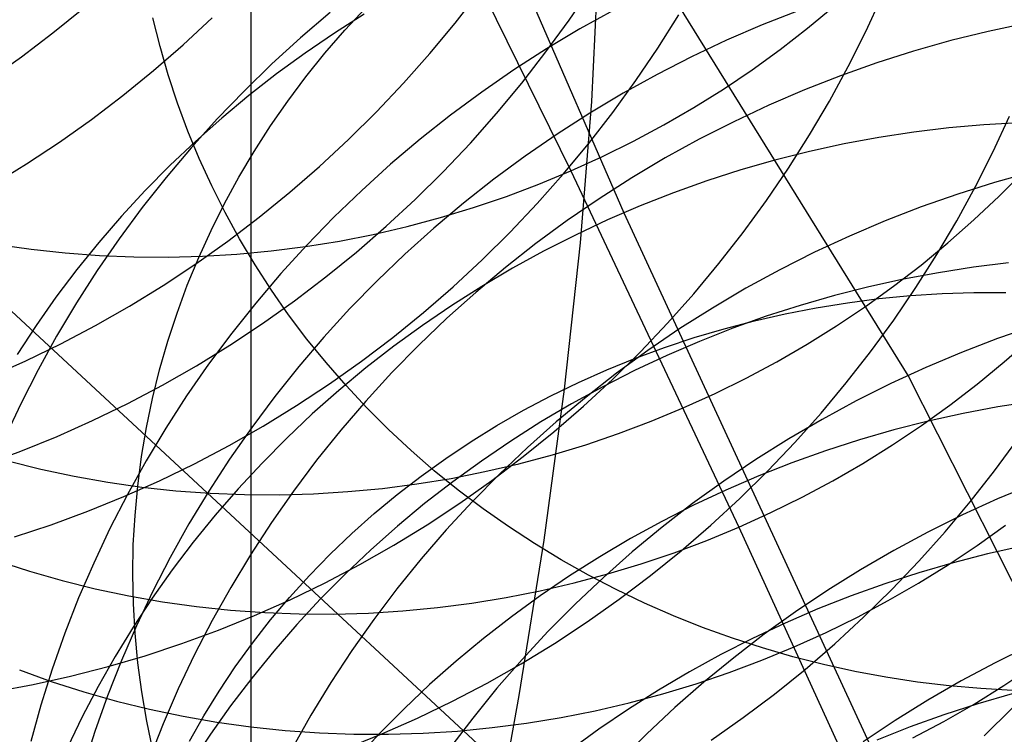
# Model space of a CAD drawing. Header units: millimetres. Extents: x 119 to 175.9, y -203.1 to -153.8.
# Tile 136 of 256: x 133.121 to 134.175, y -160.421 to -159.656. Entities that reach past the tile are written whole.
import ezdxf

# ---------------------------------------------------------------- set-up
doc = ezdxf.new("R2010")
doc.units = ezdxf.units.MM
doc.header["$MEASUREMENT"] = 0
doc.layers.add('Layer 01', color=5, linetype='Continuous', true_color=0x0000ff)

msp = doc.modelspace()

# ---------------------------------------------------------------- linework, layer by layer
at = {"layer": 'Layer 01'}
for p, q in [((133.3687, -160.6956, 19.0841), (133.3687, -159.128, 15.2735)), ((133.4534, -159.1408, 23.9272), (133.7678, -159.8631, 25.7812)), ((133.4603, -159.3079, 17.6752), (133.711, -159.8183, 19.5598)), ((133.9706, -160.7645, 49.7715), (132.7162, -159.6016, 54.4173)), ((133.7333, -159.7439, 20.2624), (133.7406, -159.5977, 19.9292)), ((133.587, -159.6602, 52.7737), (133.6129, -159.6268, 52.7726)), ((133.7091, -159.6569, 52.5107), (133.7327, -159.622, 52.5086)), ((134.0722, -160.0371, 44.5343), (133.8125, -159.6181, 45.8088)), ((134.0267, -159.6692, 51.7222), (134.0443, -159.6312, 51.7174)), ((133.1565, -159.6706, 53.5792), (133.1893, -159.644, 53.5816)), ((133.4692, -159.6678, 19.5069), (133.4914, -159.6439, 19.5167)), ((133.7569, -159.6462, 45.8055), (133.7205, -159.6664, 45.804)), ((133.9544, -159.6468, 45.6009), (133.9158, -159.662, 45.5976)), ((133.9643, -159.6656, 19.5685), (133.9928, -159.642, 19.5713)), ((133.2712, -159.6851, 17.2721), (133.2635, -159.6543, 17.2847)), ((133.2961, -159.6832, 53.3059), (133.3271, -159.6544, 53.3073)), ((133.4534, -159.6489, 46.2348), (133.4217, -159.6758, 46.236)), ((133.4898, -159.6506, 25.0504), (133.4578, -159.6709, 25.0478)), ((133.6843, -159.691, 52.5124), (133.7091, -159.6569, 52.5107)), ((133.8042, -159.6869, 52.2477), (133.8267, -159.6512, 52.245)), ((133.4478, -159.6924, 19.4968), (133.4692, -159.6678, 19.5069)), ((133.56, -159.6927, 52.7743), (133.587, -159.6602, 52.7737)), ((133.7205, -159.6664, 45.804), (133.6849, -159.6877, 45.8031)), ((133.9158, -159.662, 45.5976), (133.8778, -159.6785, 45.5948)), ((133.9351, -159.6883, 19.5661), (133.9643, -159.6656, 19.5685)), ((134.0079, -159.7067, 51.7266), (134.0267, -159.6692, 51.7222)), ((134.1577, -159.6691, 45.4035), (134.1177, -159.6789, 45.3984)), ((134.1979, -159.6605, 45.4091), (134.1577, -159.6691, 45.4035)), ((133.1229, -159.6962, 53.5763), (133.1565, -159.6706, 53.5792)), ((133.4217, -159.6758, 46.236), (133.391, -159.7038, 46.2377)), ((133.4578, -159.6709, 25.0478), (133.4265, -159.6922, 25.0448)), ((133.8778, -159.6785, 45.5948), (133.8402, -159.6961, 45.5925)), ((134.1177, -159.6789, 45.3984), (134.078, -159.6902, 45.3938)), ((133.2643, -159.7109, 53.3039), (133.2961, -159.6832, 53.3059)), ((133.28, -159.7156, 17.2595), (133.2712, -159.6851, 17.2721)), ((133.6849, -159.6877, 45.8031), (133.6499, -159.7102, 45.8026)), ((133.7806, -159.7217, 52.2499), (133.8042, -159.6869, 52.2477)), ((133.905, -159.71, 19.5641), (133.9351, -159.6883, 19.5661)), ((134.078, -159.6902, 45.3938), (134.0386, -159.7027, 45.3897)), ((133.0885, -159.7206, 53.5729), (133.1229, -159.6962, 53.5763)), ((133.4265, -159.6922, 25.0448), (133.3959, -159.7145, 25.0412)), ((133.4274, -159.7177, 19.4864), (133.4478, -159.6924, 19.4968)), ((133.532, -159.7243, 52.7744), (133.56, -159.6927, 52.7743)), ((133.6584, -159.7244, 52.5135), (133.6843, -159.691, 52.5124)), ((133.8402, -159.6961, 45.5925), (133.8033, -159.7151, 45.5907)), ((133.2315, -159.7375, 53.3015), (133.2643, -159.7109, 53.3039)), ((133.391, -159.7038, 46.2377), (133.3611, -159.7328, 46.2399)), ((133.6499, -159.7102, 45.8026), (133.6157, -159.7339, 45.8026)), ((133.8743, -159.7307, 19.5624), (133.905, -159.71, 19.5641)), ((133.9878, -159.7435, 51.7304), (134.0079, -159.7067, 51.7266)), ((134.0386, -159.7027, 45.3897), (133.9996, -159.7165, 45.3861)), ((133.29, -159.7458, 17.2471), (133.28, -159.7156, 17.2595)), ((133.3959, -159.7145, 25.0412), (133.3662, -159.7377, 25.037)), ((133.4079, -159.7437, 19.4757), (133.4274, -159.7177, 19.4864)), ((133.7558, -159.7559, 52.2517), (133.7806, -159.7217, 52.2499)), ((133.8033, -159.7151, 45.5907), (133.7669, -159.7352, 45.5894)), ((133.9996, -159.7165, 45.3861), (133.961, -159.7316, 45.383)), ((133.503, -159.755, 52.7739), (133.532, -159.7243, 52.7744)), ((133.6314, -159.7569, 52.5142), (133.6584, -159.7244, 52.5135)), ((133.8428, -159.7504, 19.5611), (133.8743, -159.7307, 19.5624)), ((133.961, -159.7316, 45.383), (133.923, -159.748, 45.3804)), ((133.1979, -159.7631, 53.2986), (133.2315, -159.7375, 53.3015)), ((133.3611, -159.7328, 46.2399), (133.3323, -159.7627, 46.2426)), ((133.3662, -159.7377, 25.037), (133.3372, -159.7618, 25.0324)), ((133.6157, -159.7339, 45.8026), (133.5823, -159.7586, 45.8032)), ((133.7669, -159.7352, 45.5894), (133.7312, -159.7564, 45.5886)), ((133.301, -159.7756, 17.2348), (133.29, -159.7458, 17.2471)), ((133.3894, -159.7702, 19.4648), (133.4079, -159.7437, 19.4757)), ((133.7212, -159.8953, 20.593), (133.7333, -159.7439, 20.2624)), ((133.8107, -159.769, 19.5602), (133.8428, -159.7504, 19.5611)), ((133.923, -159.748, 45.3804), (133.8854, -159.7656, 45.3783)), ((133.9665, -159.7798, 51.7338), (133.9878, -159.7435, 51.7304)), ((133.1635, -159.7875, 53.2951), (133.1979, -159.7631, 53.2986)), ((133.3323, -159.7627, 46.2426), (133.3045, -159.7935, 46.2458)), ((133.3372, -159.7618, 25.0324), (133.309, -159.7868, 25.0273)), ((133.473, -159.7847, 52.773), (133.503, -159.755, 52.7739)), ((133.5823, -159.7586, 45.8032), (133.5497, -159.7844, 45.8043)), ((133.6034, -159.7885, 52.5143), (133.6314, -159.7569, 52.5142)), ((133.7312, -159.7564, 45.5886), (133.6963, -159.7789, 45.5884)), ((133.7299, -159.7892, 52.2529), (133.7558, -159.7559, 52.2517)), ((134.1631, -159.7975, 51.2201), (134.1807, -159.7596, 51.2151)), ((133.372, -159.7974, 19.4536), (133.3894, -159.7702, 19.4648)), ((133.778, -159.7865, 19.5597), (133.8107, -159.769, 19.5602)), ((133.8854, -159.7656, 45.3783), (133.8484, -159.7844, 45.3767)), ((134.1157, -159.7722, 25.7562), (134.0782, -159.7767, 25.7611)), ((134.1533, -159.7689, 25.7508), (134.1157, -159.7722, 25.7562)), ((134.1909, -159.7668, 25.7449), (134.1533, -159.7689, 25.7508)), ((133.3132, -159.8051, 17.2227), (133.301, -159.7756, 17.2348)), ((133.442, -159.8135, 52.7716), (133.473, -159.7847, 52.773)), ((133.5497, -159.7844, 45.8043), (133.518, -159.8112, 45.8059)), ((133.6963, -159.7789, 45.5884), (133.662, -159.8024, 45.5886)), ((133.8484, -159.7844, 45.3767), (133.8121, -159.8044, 45.3757)), ((133.944, -159.8153, 51.7367), (133.9665, -159.7798, 51.7338)), ((134.0407, -159.7825, 25.7655), (134.0035, -159.7894, 25.7693)), ((134.0782, -159.7767, 25.7611), (134.0407, -159.7825, 25.7655)), ((133.1284, -159.8107, 53.2912), (133.1635, -159.7875, 53.2951)), ((133.3045, -159.7935, 46.2458), (133.2777, -159.8252, 46.2495)), ((133.309, -159.7868, 25.0273), (133.2818, -159.8126, 25.0217)), ((133.5744, -159.8191, 52.5139), (133.6034, -159.7885, 52.5143)), ((133.7029, -159.8216, 52.2536), (133.7299, -159.7892, 52.2529)), ((133.7448, -159.803, 19.5596), (133.778, -159.7865, 19.5597)), ((134.0035, -159.7894, 25.7693), (133.9664, -159.7975, 25.7726)), ((133.3265, -159.8342, 17.2107), (133.3132, -159.8051, 17.2227)), ((133.3555, -159.825, 19.4422), (133.372, -159.7974, 19.4536)), ((133.662, -159.8024, 45.5886), (133.6286, -159.8271, 45.5894)), ((133.711, -159.8183, 19.5598), (133.7448, -159.803, 19.5596)), ((133.8121, -159.8044, 45.3757), (133.7764, -159.8256, 45.3751)), ((133.9664, -159.7975, 25.7726), (133.9295, -159.8068, 25.7754)), ((134.1443, -159.8349, 51.2246), (134.1631, -159.7975, 51.2201)), ((133.0925, -159.8328, 53.2868), (133.1284, -159.8107, 53.2912)), ((133.2818, -159.8126, 25.0217), (133.2554, -159.8393, 25.0156)), ((133.4101, -159.8411, 52.7696), (133.442, -159.8135, 52.7716)), ((133.518, -159.8112, 45.8059), (133.4871, -159.8391, 45.808)), ((133.9295, -159.8068, 25.7754), (133.893, -159.8173, 25.7776)), ((133.9203, -159.8501, 51.739), (133.944, -159.8153, 51.7367)), ((133.2777, -159.8252, 46.2495), (133.252, -159.8576, 46.2537)), ((133.3401, -159.8532, 19.4306), (133.3555, -159.825, 19.4422)), ((133.5443, -159.8488, 52.513), (133.5744, -159.8191, 52.5139)), ((133.6286, -159.8271, 45.5894), (133.596, -159.8528, 45.5907)), ((133.6749, -159.8532, 52.2537), (133.7029, -159.8216, 52.2536)), ((133.6767, -159.8326, 19.5605), (133.711, -159.8183, 19.5598)), ((133.711, -159.8183, 19.5598), (133.891, -160.1994, 20.823)), ((133.7764, -159.8256, 45.3751), (133.7414, -159.848, 45.3751)), ((133.893, -159.8173, 25.7776), (133.8567, -159.829, 25.7793)), ((134.2044, -159.8197, 44.9712), (134.1646, -159.8307, 44.967)), ((134.1694, -159.8454, 20.4342), (134.1955, -159.8191, 20.4384)), ((133.3409, -159.8629, 17.1989), (133.3265, -159.8342, 17.2107)), ((133.642, -159.8456, 19.5615), (133.6767, -159.8326, 19.5605)), ((133.8567, -159.829, 25.7793), (133.8208, -159.8418, 25.7805)), ((134.1242, -159.8716, 51.2286), (134.1443, -159.8349, 51.2246)), ((134.1646, -159.8307, 44.967), (134.1252, -159.8431, 44.9633)), ((133.2554, -159.8393, 25.0156), (133.23, -159.8667, 25.0091)), ((133.3774, -159.8678, 52.7672), (133.4101, -159.8411, 52.7696)), ((133.4871, -159.8391, 45.808), (133.4573, -159.8679, 45.8106)), ((133.6069, -159.8575, 19.5629), (133.642, -159.8456, 19.5615)), ((133.7414, -159.848, 45.3751), (133.7071, -159.8714, 45.3756)), ((133.8208, -159.8418, 25.7805), (133.7854, -159.8558, 25.7811)), ((134.1252, -159.8431, 44.9633), (134.0862, -159.8568, 44.9601)), ((134.1425, -159.8708, 20.4304), (134.1694, -159.8454, 20.4342)), ((133.252, -159.8576, 46.2537), (133.2274, -159.8909, 46.2584)), ((133.3258, -159.8819, 19.4188), (133.3401, -159.8532, 19.4306)), ((133.5134, -159.8775, 52.5116), (133.5443, -159.8488, 52.513)), ((133.596, -159.8528, 45.5907), (133.5642, -159.8795, 45.5925)), ((133.5714, -159.8683, 19.5647), (133.6069, -159.8575, 19.5629)), ((133.6459, -159.8838, 52.2534), (133.6749, -159.8532, 52.2537)), ((133.7854, -159.8558, 25.7811), (133.7504, -159.8708, 25.7812)), ((133.8955, -159.8842, 51.7409), (133.9203, -159.8501, 51.739)), ((134.0862, -159.8568, 44.9601), (134.0476, -159.8717, 44.9574)), ((133.23, -159.8667, 25.0091), (133.2056, -159.8949, 25.002)), ((133.3564, -159.891, 17.1873), (133.3409, -159.8629, 17.1989)), ((133.3438, -159.8933, 52.7642), (133.3774, -159.8678, 52.7672)), ((133.4573, -159.8679, 45.8106), (133.4284, -159.8976, 45.8137)), ((133.5356, -159.8778, 19.5669), (133.5714, -159.8683, 19.5647)), ((133.7678, -159.8631, 25.7812), (134.3887, -161.2049, 29.0375)), ((133.4815, -159.9052, 52.5097), (133.5134, -159.8775, 52.5116)), ((133.4995, -159.8862, 19.5694), (133.5356, -159.8778, 19.5669)), ((133.5642, -159.8795, 45.5925), (133.5334, -159.9073, 45.5948)), ((133.7071, -159.8714, 45.3756), (133.6736, -159.896, 45.3766)), ((133.7504, -159.8708, 25.7812), (133.7159, -159.887, 25.7808)), ((134.0476, -159.8717, 44.9574), (134.0095, -159.888, 44.9553)), ((134.1028, -159.9078, 51.2321), (134.1242, -159.8716, 51.2286)), ((134.1147, -159.8954, 20.4269), (134.1425, -159.8708, 20.4304)), ((133.3126, -159.911, 19.4068), (133.3258, -159.8819, 19.4188)), ((133.4632, -159.8933, 19.5723), (133.4995, -159.8862, 19.5694)), ((133.6159, -159.9135, 52.2526), (133.6459, -159.8838, 52.2534)), ((133.7159, -159.887, 25.7808), (133.6819, -159.9042, 25.7797)), ((133.8696, -159.9174, 51.7422), (133.8955, -159.8842, 51.7409)), ((134.0095, -159.888, 44.9553), (133.9719, -159.9054, 44.9536)), ((133.0973, -159.8969, 19.6211), (133.1334, -159.9021, 19.6147)), ((133.2056, -159.8949, 25.002), (133.1821, -159.9239, 24.9945)), ((133.2274, -159.8909, 46.2584), (133.2039, -159.9249, 46.2636)), ((133.3095, -159.9176, 52.7608), (133.3438, -159.8933, 52.7642)), ((133.3729, -159.9187, 17.176), (133.3564, -159.891, 17.1873)), ((133.3901, -159.9039, 19.5793), (133.4268, -159.8992, 19.5756)), ((133.4284, -159.8976, 45.8137), (133.4005, -159.9282, 45.8173)), ((133.4268, -159.8992, 19.5756), (133.4632, -159.8933, 19.5723)), ((133.6736, -159.896, 45.3766), (133.641, -159.9216, 45.3781)), ((133.7042, -160.0518, 20.9211), (133.7212, -159.8953, 20.593)), ((134.086, -159.919, 20.4238), (134.1147, -159.8954, 20.4269)), ((133.1334, -159.9021, 19.6147), (133.1698, -159.9061, 19.6086)), ((133.1698, -159.9061, 19.6086), (133.2064, -159.9088, 19.6029)), ((133.2064, -159.9088, 19.6029), (133.2431, -159.9103, 19.5975)), ((133.2431, -159.9103, 19.5975), (133.2798, -159.9106, 19.5924)), ((133.2798, -159.9106, 19.5924), (133.3166, -159.9096, 19.5877)), ((133.3004, -159.9405, 19.3947), (133.3126, -159.911, 19.4068)), ((133.3166, -159.9096, 19.5877), (133.3534, -159.9074, 19.5833)), ((133.3534, -159.9074, 19.5833), (133.3901, -159.9039, 19.5793)), ((133.4488, -159.9318, 52.5073), (133.4815, -159.9052, 52.5097)), ((133.5334, -159.9073, 45.5948), (133.5035, -159.936, 45.5977)), ((133.6819, -159.9042, 25.7797), (133.6485, -159.9225, 25.7782)), ((133.9719, -159.9054, 44.9536), (133.9349, -159.9241, 44.9524)), ((134.0803, -159.9432, 51.2352), (134.1028, -159.9078, 51.2321)), ((133.2744, -159.9409, 52.7569), (133.3095, -159.9176, 52.7608)), ((133.3904, -159.9458, 17.1648), (133.3729, -159.9187, 17.176)), ((133.5849, -159.9422, 52.2512), (133.6159, -159.9135, 52.2526)), ((133.641, -159.9216, 45.3781), (133.6092, -159.9483, 45.3801)), ((133.8426, -159.9498, 51.743), (133.8696, -159.9174, 51.7422)), ((134.0566, -159.9417, 20.4212), (134.086, -159.919, 20.4238)), ((134.142, -159.9214, 26.1152), (134.1045, -159.9272, 26.1196)), ((134.1796, -159.9168, 26.1102), (134.142, -159.9214, 26.1152)), ((133.1821, -159.9239, 24.9945), (133.1597, -159.9535, 24.9866)), ((133.2039, -159.9249, 46.2636), (133.1816, -159.9596, 46.2693)), ((133.4005, -159.9282, 45.8173), (133.3736, -159.9597, 45.8214)), ((133.4153, -159.9573, 52.5044), (133.4488, -159.9318, 52.5073)), ((133.6485, -159.9225, 25.7782), (133.6157, -159.9419, 25.7761)), ((133.9349, -159.9241, 44.9524), (133.8985, -159.9439, 44.9518)), ((134.1045, -159.9272, 26.1196), (134.0672, -159.9341, 26.1235)), ((133.2386, -159.9629, 52.7524), (133.2744, -159.9409, 52.7569)), ((133.2894, -159.9704, 19.3824), (133.3004, -159.9405, 19.3947)), ((133.5035, -159.936, 45.5977), (133.4745, -159.9656, 45.601)), ((133.5531, -159.9698, 52.2494), (133.5849, -159.9422, 52.2512)), ((133.6157, -159.9419, 25.7761), (133.5836, -159.9622, 25.7735)), ((134.0301, -159.9423, 26.1269), (133.9932, -159.9517, 26.1297)), ((134.0264, -159.9634, 20.4189), (134.0566, -159.9417, 20.4212)), ((134.0672, -159.9341, 26.1235), (134.0301, -159.9423, 26.1269)), ((134.0567, -159.978, 51.2377), (134.0803, -159.9432, 51.2352)), ((133.1597, -159.9535, 24.9866), (133.1384, -159.9837, 24.9782)), ((133.4089, -159.9723, 17.1539), (133.3904, -159.9458, 17.1648)), ((133.6092, -159.9483, 45.3801), (133.5783, -159.9759, 45.3826)), ((133.8146, -159.9813, 51.7433), (133.8426, -159.9498, 51.743)), ((133.8985, -159.9439, 44.9518), (133.8628, -159.965, 44.9516)), ((133.9932, -159.9517, 26.1297), (133.9565, -159.9622, 26.132)), ((134.0408, -159.955, 20.9882), (134.0746, -159.9518, 20.9917)), ((134.0746, -159.9518, 20.9917), (134.1085, -159.9496, 20.9948)), ((134.1085, -159.9496, 20.9948), (134.1425, -159.9484, 20.9974)), ((134.1425, -159.9484, 20.9974), (134.1766, -159.9483, 20.9995)), ((133.1816, -159.9596, 46.2693), (133.1605, -159.995, 46.2755)), ((133.2022, -159.9837, 52.7475), (133.2386, -159.9629, 52.7524)), ((133.3736, -159.9597, 45.8214), (133.3479, -159.992, 45.8261)), ((133.3809, -159.9816, 52.5009), (133.4153, -159.9573, 52.5044)), ((133.5836, -159.9622, 25.7735), (133.5522, -159.9836, 25.7704)), ((133.9565, -159.9622, 26.132), (133.9202, -159.9739, 26.1338)), ((133.9738, -159.9648, 20.9794), (134.0072, -159.9594, 20.984)), ((133.9955, -159.9841, 20.417), (134.0264, -159.9634, 20.4189)), ((134.0072, -159.9594, 20.984), (134.0408, -159.955, 20.9882)), ((133.2795, -160.0006, 19.37), (133.2894, -159.9704, 19.3824)), ((133.4285, -159.9982, 17.1432), (133.4089, -159.9723, 17.1539)), ((133.4745, -159.9656, 45.601), (133.4466, -159.9962, 45.6048)), ((133.5204, -159.9964, 52.247), (133.5531, -159.9698, 52.2494)), ((133.8628, -159.965, 44.9516), (133.8277, -159.9871, 44.952)), ((133.9202, -159.9739, 26.1338), (133.8843, -159.9867, 26.135)), ((133.9078, -159.9787, 20.9688), (133.9406, -159.9712, 20.9744)), ((133.9406, -159.9712, 20.9744), (133.9738, -159.9648, 20.9794)), ((133.1384, -159.9837, 24.9782), (133.1181, -160.0146, 24.9694)), ((133.1651, -160.0032, 52.7421), (133.2022, -159.9837, 52.7475)), ((133.3459, -160.0048, 52.497), (133.3809, -159.9816, 52.5009)), ((133.5522, -159.9836, 25.7704), (133.5215, -160.0059, 25.7667)), ((133.5783, -159.9759, 45.3826), (133.5484, -160.0046, 45.3857)), ((133.7856, -160.0119, 51.7431), (133.8146, -159.9813, 51.7433)), ((133.8753, -159.9872, 20.9627), (133.9078, -159.9787, 20.9688)), ((133.9639, -160.0038, 20.4156), (133.9955, -159.9841, 20.417)), ((134.0318, -160.0119, 51.2397), (134.0567, -159.978, 51.2377)), ((134.2069, -159.9842, 44.542), (134.1678, -159.9978, 44.5392)), ((133.1605, -159.995, 46.2755), (133.1406, -160.031, 46.2821)), ((133.3479, -159.992, 45.8261), (133.3232, -160.0251, 45.8312)), ((133.8277, -159.9871, 44.952), (133.7934, -160.0104, 44.9529)), ((133.8431, -159.9967, 20.9562), (133.8753, -159.9872, 20.9627)), ((133.8843, -159.9867, 26.135), (133.8488, -160.0007, 26.1357)), ((133.1275, -160.0215, 52.7363), (133.1651, -160.0032, 52.7421)), ((133.2707, -160.0311, 19.3574), (133.2795, -160.0006, 19.37)), ((133.3101, -160.0268, 52.4926), (133.3459, -160.0048, 52.497)), ((133.4466, -159.9962, 45.6048), (133.4197, -160.0276, 45.6091)), ((133.4489, -160.0235, 17.1328), (133.4285, -159.9982, 17.1432)), ((133.4868, -160.0218, 52.2441), (133.5204, -159.9964, 52.247)), ((133.5215, -160.0059, 25.7667), (133.4916, -160.0291, 25.7625)), ((133.5484, -160.0046, 45.3857), (133.5195, -160.0341, 45.3892)), ((133.8114, -160.0072, 20.9492), (133.8431, -159.9967, 20.9562)), ((133.8488, -160.0007, 26.1357), (133.8137, -160.0158, 26.1358)), ((133.9316, -160.0225, 20.4145), (133.9639, -160.0038, 20.4156)), ((134.1678, -159.9978, 44.5392), (134.1292, -160.0126, 44.5369)), ((134.1749, -160.0227, 20.8369), (134.2028, -159.9982, 20.8405)), ((133.7556, -160.0415, 51.7424), (133.7856, -160.0119, 51.7431)), ((133.7934, -160.0104, 44.9529), (133.7599, -160.0348, 44.9543)), ((133.8137, -160.0158, 26.1358), (133.7791, -160.032, 26.1353)), ((133.7802, -160.0187, 20.9417), (133.8114, -160.0072, 20.9492)), ((134.0059, -160.0451, 51.2412), (134.0318, -160.0119, 51.2397)), ((134.1292, -160.0126, 44.5369), (134.0911, -160.0286, 44.535)), ((133.0893, -160.0386, 52.7299), (133.1275, -160.0215, 52.7363)), ((133.2737, -160.0476, 52.4877), (133.3101, -160.0268, 52.4926)), ((133.3232, -160.0251, 45.8312), (133.2997, -160.059, 45.8367)), ((133.4197, -160.0276, 45.6091), (133.394, -160.0598, 45.614)), ((133.4703, -160.0481, 17.1227), (133.4489, -160.0235, 17.1328)), ((133.4525, -160.0462, 52.2407), (133.4868, -160.0218, 52.2441)), ((133.7494, -160.0313, 20.9338), (133.7802, -160.0187, 20.9417)), ((133.8988, -160.0401, 20.4139), (133.9316, -160.0225, 20.4145)), ((134.1461, -160.0464, 20.8337), (134.1749, -160.0227, 20.8369)), ((133.1406, -160.031, 46.2821), (133.122, -160.0675, 46.2891)), ((133.2631, -160.0619, 19.3448), (133.2707, -160.0311, 19.3574)), ((133.4916, -160.0291, 25.7625), (133.4625, -160.0533, 25.7577)), ((133.5195, -160.0341, 45.3892), (133.4915, -160.0646, 45.3933)), ((133.7191, -160.0447, 20.9255), (133.7494, -160.0313, 20.9338)), ((133.7599, -160.0348, 44.9543), (133.7273, -160.0603, 44.9562)), ((133.7791, -160.032, 26.1353), (133.7451, -160.0493, 26.1344)), ((134.0911, -160.0286, 44.535), (134.0535, -160.0459, 44.5337)), ((134.3527, -160.5932, 42.9083), (134.0722, -160.0371, 44.5343)), ((133.2366, -160.0672, 52.4823), (133.2737, -160.0476, 52.4877)), ((133.4174, -160.0693, 52.2369), (133.4525, -160.0462, 52.2407)), ((133.4927, -160.072, 17.1129), (133.4703, -160.0481, 17.1227)), ((133.6895, -160.0591, 20.9167), (133.7191, -160.0447, 20.9255)), ((133.7246, -160.0701, 51.7412), (133.7556, -160.0415, 51.7424)), ((133.8654, -160.0566, 20.4136), (133.8988, -160.0401, 20.4139)), ((133.9789, -160.0774, 51.2421), (134.0059, -160.0451, 51.2412)), ((134.0535, -160.0459, 44.5337), (134.0165, -160.0644, 44.533)), ((134.1166, -160.0691, 20.8309), (134.1461, -160.0464, 20.8337)), ((133.2997, -160.059, 45.8367), (133.2774, -160.0935, 45.8428)), ((133.4625, -160.0533, 25.7577), (133.4342, -160.0783, 25.7525)), ((133.6604, -160.0745, 20.9075), (133.6895, -160.0591, 20.9167)), ((133.6824, -160.2133, 21.2465), (133.7042, -160.0518, 20.9211)), ((133.7451, -160.0493, 26.1344), (133.7117, -160.0677, 26.1328)), ((133.8314, -160.072, 20.4138), (133.8654, -160.0566, 20.4136)), ((133.122, -160.0675, 46.2891), (133.1047, -160.1046, 46.2967)), ((133.199, -160.0855, 52.4765), (133.2366, -160.0672, 52.4823)), ((133.2567, -160.0929, 19.332), (133.2631, -160.0619, 19.3448)), ((133.394, -160.0598, 45.614), (133.3693, -160.0928, 45.6193)), ((133.3817, -160.0913, 52.2325), (133.4174, -160.0693, 52.2369)), ((133.4915, -160.0646, 45.3933), (133.4646, -160.0959, 45.3978)), ((133.7117, -160.0677, 26.1328), (133.6788, -160.087, 26.1307)), ((133.7273, -160.0603, 44.9562), (133.6954, -160.0868, 44.9587)), ((134.0165, -160.0644, 44.533), (133.98, -160.0842, 44.5327)), ((134.0864, -160.0908, 20.8285), (134.1166, -160.0691, 20.8309)), ((134.2058, -160.065, 26.4633), (134.1683, -160.0708, 26.4678)), ((133.4342, -160.0783, 25.7525), (133.4068, -160.1042, 25.7468)), ((133.5159, -160.0951, 17.1034), (133.4927, -160.072, 17.1129)), ((133.6319, -160.0908, 20.8979), (133.6604, -160.0745, 20.9075)), ((133.6928, -160.0976, 51.7395), (133.7246, -160.0701, 51.7412)), ((133.797, -160.0862, 20.4144), (133.8314, -160.072, 20.4138)), ((133.9509, -160.1088, 51.2426), (133.9789, -160.0774, 51.2421)), ((134.1309, -160.0778, 26.4718), (134.0937, -160.086, 26.4753)), ((134.1683, -160.0708, 26.4678), (134.1309, -160.0778, 26.4718)), ((133.1609, -160.1025, 52.4702), (133.199, -160.0855, 52.4765)), ((133.6042, -160.1079, 20.8879), (133.6319, -160.0908, 20.8979)), ((133.6788, -160.087, 26.1307), (133.6467, -160.1074, 26.1281)), ((133.6954, -160.0868, 44.9587), (133.6645, -160.1143, 44.9616)), ((133.7621, -160.0994, 20.4154), (133.797, -160.0862, 20.4144)), ((133.98, -160.0842, 44.5327), (133.9443, -160.105, 44.5329)), ((134.0554, -160.1115, 20.8266), (134.0864, -160.0908, 20.8285)), ((134.0937, -160.086, 26.4753), (134.0568, -160.0954, 26.4782)), ((133.2514, -160.1241, 19.3192), (133.2567, -160.0929, 19.332)), ((133.2774, -160.0935, 45.8428), (133.2562, -160.1287, 45.8493)), ((133.3452, -160.1121, 52.2277), (133.3817, -160.0913, 52.2325)), ((133.3693, -160.0928, 45.6193), (133.3457, -160.1266, 45.625)), ((133.4646, -160.0959, 45.3978), (133.4388, -160.128, 45.4028)), ((133.5399, -160.1175, 17.0942), (133.5159, -160.0951, 17.1034)), ((133.6601, -160.1241, 51.7372), (133.6928, -160.0976, 51.7395)), ((133.7269, -160.1113, 20.4168), (133.7621, -160.0994, 20.4154)), ((134.0568, -160.0954, 26.4782), (134.0201, -160.106, 26.4805)), ((133.1222, -160.1181, 52.4634), (133.1609, -160.1025, 52.4702)), ((133.4068, -160.1042, 25.7468), (133.3804, -160.1309, 25.7405)), ((133.5771, -160.126, 20.8775), (133.6042, -160.1079, 20.8879)), ((133.6467, -160.1074, 26.1281), (133.6152, -160.1288, 26.125)), ((133.6913, -160.1221, 20.4186), (133.7269, -160.1113, 20.4168)), ((133.9443, -160.105, 44.5329), (133.9092, -160.1271, 44.5337)), ((133.9218, -160.1393, 51.2426), (133.9509, -160.1088, 51.2426)), ((134.0201, -160.106, 26.4805), (133.9837, -160.1178, 26.4824)), ((134.0237, -160.1313, 20.825), (134.0554, -160.1115, 20.8266)), ((134.1646, -160.1394, 50.7477), (134.1894, -160.1055, 50.7455)), ((133.0832, -160.1325, 52.4562), (133.1222, -160.1181, 52.4634)), ((133.3082, -160.1316, 52.2223), (133.3452, -160.1121, 52.2277)), ((133.5648, -160.1391, 17.0853), (133.5399, -160.1175, 17.0942)), ((133.6645, -160.1143, 44.9616), (133.6346, -160.1427, 44.965)), ((133.6553, -160.1317, 20.4208), (133.6913, -160.1221, 20.4186)), ((133.9837, -160.1178, 26.4824), (133.9477, -160.1307, 26.4836)), ((133.1082, -160.1287, 20.4992), (133.1436, -160.1375, 20.4916)), ((133.2562, -160.1287, 45.8493), (133.2363, -160.1645, 45.8563)), ((133.2473, -160.1555, 19.3063), (133.2514, -160.1241, 19.3192)), ((133.2706, -160.1499, 52.2165), (133.3082, -160.1316, 52.2223)), ((133.3457, -160.1266, 45.625), (133.3234, -160.161, 45.6313)), ((133.3804, -160.1309, 25.7405), (133.3549, -160.1584, 25.7338)), ((133.4388, -160.128, 45.4028), (133.4141, -160.1609, 45.4083)), ((133.5508, -160.1448, 20.8668), (133.5771, -160.126, 20.8775)), ((133.6152, -160.1288, 26.125), (133.5845, -160.1511, 26.1213)), ((133.6191, -160.1401, 20.4234), (133.6553, -160.1317, 20.4208)), ((133.6265, -160.1496, 51.7345), (133.6601, -160.1241, 51.7372)), ((133.9092, -160.1271, 44.5337), (133.8749, -160.1502, 44.535)), ((133.9477, -160.1307, 26.4836), (133.9122, -160.1447, 26.4843)), ((133.9914, -160.1499, 20.8239), (134.0237, -160.1313, 20.825)), ((133.1436, -160.1375, 20.4916), (133.1794, -160.145, 20.4842)), ((133.5905, -160.1599, 17.0767), (133.5648, -160.1391, 17.0853)), ((133.5827, -160.1473, 20.4264), (133.6191, -160.1401, 20.4234)), ((133.6346, -160.1427, 44.965), (133.6056, -160.1721, 44.969)), ((133.8918, -160.1689, 51.242), (133.9218, -160.1393, 51.2426)), ((134.1386, -160.1724, 50.7494), (134.1646, -160.1394, 50.7477)), ((133.1794, -160.145, 20.4842), (133.2154, -160.1514, 20.4772)), ((133.2154, -160.1514, 20.4772), (133.2517, -160.1566, 20.4705)), ((133.2325, -160.1668, 52.2102), (133.2706, -160.1499, 52.2165)), ((133.5093, -160.158, 20.4335), (133.546, -160.1532, 20.4298)), ((133.5252, -160.1646, 20.8556), (133.5508, -160.1448, 20.8668)), ((133.546, -160.1532, 20.4298), (133.5827, -160.1473, 20.4264)), ((133.5845, -160.1511, 26.1213), (133.5545, -160.1744, 26.117)), ((133.5922, -160.1738, 51.7312), (133.6265, -160.1496, 51.7345)), ((133.8749, -160.1502, 44.535), (133.8414, -160.1744, 44.5367)), ((133.9122, -160.1447, 26.4843), (133.877, -160.1598, 26.4845)), ((133.9585, -160.1675, 20.8232), (133.9914, -160.1499, 20.8239)), ((134.206, -160.1534, 44.1215), (134.1679, -160.1693, 44.12)), ((133.2363, -160.1645, 45.8563), (133.2176, -160.2009, 45.8637)), ((133.2444, -160.1869, 19.2933), (133.2473, -160.1555, 19.3063)), ((133.2517, -160.1566, 20.4705), (133.2882, -160.1605, 20.4641)), ((133.2882, -160.1605, 20.4641), (133.3249, -160.1631, 20.4581)), ((133.3234, -160.161, 45.6313), (133.3022, -160.1961, 45.638)), ((133.3249, -160.1631, 20.4581), (133.3617, -160.1646, 20.4525)), ((133.3549, -160.1584, 25.7338), (133.3303, -160.1866, 25.7265)), ((133.3617, -160.1646, 20.4525), (133.3986, -160.1648, 20.4472)), ((133.4141, -160.1609, 45.4083), (133.3905, -160.1946, 45.4143)), ((133.3986, -160.1648, 20.4472), (133.4355, -160.1638, 20.4423)), ((133.4355, -160.1638, 20.4423), (133.4724, -160.1615, 20.4377)), ((133.4724, -160.1615, 20.4377), (133.5093, -160.158, 20.4335)), ((133.5004, -160.1851, 20.8442), (133.5252, -160.1646, 20.8556)), ((133.617, -160.1799, 17.0685), (133.5905, -160.1599, 17.0767)), ((133.877, -160.1598, 26.4845), (133.8424, -160.1761, 26.4841)), ((133.1939, -160.1825, 52.2035), (133.2325, -160.1668, 52.2102)), ((133.5545, -160.1744, 26.117), (133.5253, -160.1986, 26.1123)), ((133.5572, -160.1969, 51.7274), (133.5922, -160.1738, 51.7312)), ((133.6056, -160.1721, 44.969), (133.5776, -160.2024, 44.9734)), ((133.8414, -160.1744, 44.5367), (133.8087, -160.1997, 44.539)), ((133.8609, -160.1974, 51.2409), (133.8918, -160.1689, 51.242)), ((133.925, -160.184, 20.8229), (133.9585, -160.1675, 20.8232)), ((134.1116, -160.2047, 50.7505), (134.1386, -160.1724, 50.7494)), ((134.1679, -160.1693, 44.12), (134.1303, -160.1865, 44.1191)), ((133.1548, -160.1969, 52.1963), (133.1939, -160.1825, 52.2035)), ((133.4765, -160.2064, 20.8324), (133.5004, -160.1851, 20.8442)), ((133.6441, -160.199, 17.0606), (133.617, -160.1799, 17.0685)), ((133.8424, -160.1761, 26.4841), (133.8083, -160.1934, 26.4831)), ((133.891, -160.1994, 20.823), (133.925, -160.184, 20.8229)), ((133.2426, -160.2185, 19.2804), (133.2444, -160.1869, 19.2933)), ((133.3022, -160.1961, 45.638), (133.2822, -160.2319, 45.6452)), ((133.3303, -160.1866, 25.7265), (133.3067, -160.2156, 25.7188)), ((133.3905, -160.1946, 45.4143), (133.3681, -160.229, 45.4207)), ((133.8083, -160.1934, 26.4831), (133.7748, -160.2118, 26.4816)), ((134.1303, -160.1865, 44.1191), (134.0932, -160.2049, 44.1186)), ((133.1154, -160.2099, 52.1887), (133.1548, -160.1969, 52.1963)), ((133.2176, -160.2009, 45.8637), (133.2002, -160.2379, 45.8716)), ((133.4534, -160.2284, 20.8203), (133.4765, -160.2064, 20.8324)), ((133.5253, -160.1986, 26.1123), (133.497, -160.2237, 26.107)), ((133.5214, -160.2189, 51.7232), (133.5572, -160.1969, 51.7274)), ((133.5776, -160.2024, 44.9734), (133.5506, -160.2335, 44.9783)), ((133.672, -160.2172, 17.0531), (133.6441, -160.199, 17.0606)), ((133.8087, -160.1997, 44.539), (133.7768, -160.2261, 44.5418)), ((133.829, -160.2249, 51.2393), (133.8609, -160.1974, 51.2409)), ((133.8565, -160.2137, 20.8235), (133.891, -160.1994, 20.823)), ((133.891, -160.1994, 20.823), (134.0685, -160.5879, 21.9935)), ((134.0932, -160.2049, 44.1186), (134.0568, -160.2244, 44.1187)), ((134.0836, -160.236, 50.7512), (134.1116, -160.2047, 50.7505)), ((134.1461, -160.219, 21.2279), (134.1764, -160.1973, 21.2304)), ((133.3067, -160.2156, 25.7188), (133.2842, -160.2452, 25.7107)), ((133.6558, -160.3797, 21.569), (133.6824, -160.2133, 21.2465)), ((133.7006, -160.2346, 17.046), (133.672, -160.2172, 17.0531)), ((133.7748, -160.2118, 26.4816), (133.742, -160.2312, 26.4796)), ((133.8215, -160.2269, 20.8245), (133.8565, -160.2137, 20.8235)), ((133.2421, -160.25, 19.2674), (133.2426, -160.2185, 19.2804)), ((133.497, -160.2237, 26.107), (133.4696, -160.2496, 26.1012)), ((133.485, -160.2396, 51.7184), (133.5214, -160.2189, 51.7232)), ((133.7768, -160.2261, 44.5418), (133.7459, -160.2534, 44.5451)), ((133.7862, -160.2388, 20.8259), (133.8215, -160.2269, 20.8245)), ((133.7963, -160.2513, 51.2372), (133.829, -160.2249, 51.2393)), ((134.0568, -160.2244, 44.1187), (134.021, -160.2452, 44.1193)), ((134.115, -160.2398, 21.2258), (134.1461, -160.219, 21.2279)), ((134.1945, -160.22, 26.814), (134.1572, -160.2282, 26.8175)), ((133.0968, -160.2356, 20.9267), (133.1315, -160.2468, 20.9182)), ((133.2002, -160.2379, 45.8716), (133.184, -160.2753, 45.8799)), ((133.2822, -160.2319, 45.6452), (133.2635, -160.2682, 45.6528)), ((133.3681, -160.229, 45.4207), (133.3469, -160.264, 45.4277)), ((133.4312, -160.2512, 20.8079), (133.4534, -160.2284, 20.8203)), ((133.5506, -160.2335, 44.9783), (133.5248, -160.2655, 44.9837)), ((133.7298, -160.251, 17.0393), (133.7006, -160.2346, 17.046)), ((133.742, -160.2312, 26.4796), (133.7097, -160.2516, 26.477)), ((134.0545, -160.2664, 50.7513), (134.0836, -160.236, 50.7512)), ((134.1202, -160.2377, 26.8205), (134.0835, -160.2483, 26.8229)), ((134.1572, -160.2282, 26.8175), (134.1202, -160.2377, 26.8205)), ((133.1315, -160.2468, 20.9182), (133.1665, -160.2567, 20.9101)), ((133.2842, -160.2452, 25.7107), (133.2628, -160.2755, 25.702)), ((133.448, -160.2591, 51.7132), (133.485, -160.2396, 51.7184)), ((133.7505, -160.2496, 20.8277), (133.7862, -160.2388, 20.8259)), ((134.021, -160.2452, 44.1193), (133.986, -160.267, 44.1204)), ((134.0835, -160.2483, 26.8229), (134.0471, -160.2601, 26.8248)), ((134.0832, -160.2595, 21.2242), (134.115, -160.2398, 21.2258)), ((133.1665, -160.2567, 20.9101), (133.2019, -160.2655, 20.9022)), ((133.2427, -160.2816, 19.2544), (133.2421, -160.25, 19.2674)), ((133.4099, -160.2747, 20.7952), (133.4312, -160.2512, 20.8079)), ((133.4104, -160.2773, 51.7075), (133.448, -160.2591, 51.7132)), ((133.4696, -160.2496, 26.1012), (133.4431, -160.2763, 26.0949)), ((133.7097, -160.2516, 26.477), (133.6782, -160.2731, 26.4738)), ((133.6782, -160.2677, 20.8326), (133.7145, -160.2593, 20.8299)), ((133.7145, -160.2593, 20.8299), (133.7505, -160.2496, 20.8277)), ((133.7459, -160.2534, 44.5451), (133.7159, -160.2817, 44.5489)), ((133.7595, -160.2664, 17.0329), (133.7298, -160.251, 17.0393)), ((133.7628, -160.2767, 51.2346), (133.7963, -160.2513, 51.2372)), ((134.0509, -160.2782, 21.2229), (134.0832, -160.2595, 21.2242)), ((133.2019, -160.2655, 20.9022), (133.2377, -160.273, 20.8947)), ((133.2635, -160.2682, 45.6528), (133.2461, -160.305, 45.6608)), ((133.3469, -160.264, 45.4277), (133.3269, -160.2996, 45.435)), ((133.5248, -160.2655, 44.9837), (133.5, -160.2982, 44.9896)), ((133.6417, -160.2749, 20.8356), (133.6782, -160.2677, 20.8326)), ((133.7899, -160.2809, 17.0269), (133.7595, -160.2664, 17.0329)), ((133.986, -160.267, 44.1204), (133.9516, -160.29, 44.122)), ((134.0471, -160.2601, 26.8248), (134.0111, -160.273, 26.8261)), ((134.0245, -160.2959, 50.7509), (134.0545, -160.2664, 50.7513)), ((133.184, -160.2753, 45.8799), (133.1692, -160.3131, 45.8886)), ((133.2377, -160.273, 20.8947), (133.2738, -160.2793, 20.8875)), ((133.2628, -160.2755, 25.702), (133.2424, -160.3064, 25.693)), ((133.2738, -160.2793, 20.8875), (133.3102, -160.2844, 20.8806)), ((133.3723, -160.2942, 51.7013), (133.4104, -160.2773, 51.7075)), ((133.3895, -160.2989, 20.7822), (133.4099, -160.2747, 20.7952)), ((133.4431, -160.2763, 26.0949), (133.4175, -160.3038, 26.0881)), ((133.605, -160.2809, 20.839), (133.6417, -160.2749, 20.8356)), ((133.6782, -160.2731, 26.4738), (133.6474, -160.2955, 26.4701)), ((133.7285, -160.3009, 51.2315), (133.7628, -160.2767, 51.2346)), ((134.0111, -160.273, 26.8261), (133.9754, -160.2871, 26.8269)), ((134.0179, -160.2958, 21.2222), (134.0509, -160.2782, 21.2229)), ((133.2445, -160.3131, 19.2414), (133.2427, -160.2816, 19.2544)), ((133.3102, -160.2844, 20.8806), (133.3467, -160.2883, 20.8741)), ((133.3467, -160.2883, 20.8741), (133.3835, -160.291, 20.868)), ((133.3835, -160.291, 20.868), (133.4203, -160.2924, 20.8622)), ((133.4943, -160.2915, 20.8518), (133.5312, -160.2892, 20.8471)), ((133.5312, -160.2892, 20.8471), (133.5682, -160.2856, 20.8429)), ((133.5682, -160.2856, 20.8429), (133.605, -160.2809, 20.839)), ((133.7159, -160.2817, 44.5489), (133.6869, -160.3109, 44.5532)), ((133.8208, -160.2944, 17.0214), (133.7899, -160.2809, 17.0269)), ((133.9516, -160.29, 44.122), (133.9181, -160.3141, 44.1241)), ((133.9754, -160.2871, 26.8269), (133.9403, -160.3023, 26.8271)), ((133.3269, -160.2996, 45.435), (133.3082, -160.3359, 45.4428)), ((133.3337, -160.3099, 51.6947), (133.3723, -160.2942, 51.7013)), ((133.3702, -160.3237, 20.769), (133.3895, -160.2989, 20.7822)), ((133.4203, -160.2924, 20.8622), (133.4573, -160.2926, 20.8568)), ((133.4573, -160.2926, 20.8568), (133.4943, -160.2915, 20.8518)), ((133.5, -160.2982, 44.9896), (133.4764, -160.3317, 44.9959)), ((133.6474, -160.2955, 26.4701), (133.6174, -160.3188, 26.4659)), ((133.6934, -160.3239, 51.2279), (133.7285, -160.3009, 51.2315)), ((133.8521, -160.3069, 17.0163), (133.8208, -160.2944, 17.0214)), ((133.9843, -160.3123, 21.2218), (134.0179, -160.2958, 21.2222)), ((133.9935, -160.3243, 50.75), (134.0245, -160.2959, 50.7509)), ((133.2424, -160.3064, 25.693), (133.2231, -160.3379, 25.6834)), ((133.2461, -160.305, 45.6608), (133.2299, -160.3423, 45.6693)), ((133.2947, -160.3242, 51.6876), (133.3337, -160.3099, 51.6947)), ((133.4175, -160.3038, 26.0881), (133.3929, -160.3321, 26.0809)), ((133.6869, -160.3109, 44.5532), (133.6588, -160.341, 44.558)), ((133.8839, -160.3184, 17.0115), (133.8521, -160.3069, 17.0163)), ((133.9403, -160.3023, 26.8271), (133.9056, -160.3186, 26.8267)), ((133.9502, -160.3277, 21.2219), (133.9843, -160.3123, 21.2218)), ((133.1692, -160.3131, 45.8886), (133.1557, -160.3514, 45.8978)), ((133.2475, -160.3446, 19.2285), (133.2445, -160.3131, 19.2414)), ((133.6174, -160.3188, 26.4659), (133.5882, -160.343, 26.4611)), ((133.9056, -160.3186, 26.8267), (133.8715, -160.336, 26.8258)), ((133.9161, -160.3288, 17.0072), (133.8839, -160.3184, 17.0115)), ((133.9181, -160.3141, 44.1241), (133.8854, -160.3393, 44.1267)), ((133.2553, -160.3371, 51.6801), (133.2947, -160.3242, 51.6876)), ((133.3518, -160.3491, 20.7556), (133.3702, -160.3237, 20.769)), ((133.3929, -160.3321, 26.0809), (133.3693, -160.3611, 26.0731)), ((133.4764, -160.3317, 44.9959), (133.454, -160.3659, 45.0027)), ((133.6577, -160.3458, 51.2238), (133.6934, -160.3239, 51.2279)), ((133.9156, -160.342, 21.2224), (133.9502, -160.3277, 21.2219)), ((133.9487, -160.3382, 17.0034), (133.9161, -160.3288, 17.0072)), ((133.9617, -160.3517, 50.7486), (133.9935, -160.3243, 50.75)), ((134.2025, -160.3264, 43.7098), (134.1654, -160.3446, 43.7097)), ((133.2231, -160.3379, 25.6834), (133.205, -160.3699, 25.6735)), ((133.2299, -160.3423, 45.6693), (133.215, -160.3801, 45.6782)), ((133.2155, -160.3487, 51.6721), (133.2553, -160.3371, 51.6801)), ((133.3082, -160.3359, 45.4428), (133.2907, -160.3726, 45.4511)), ((133.5882, -160.343, 26.4611), (133.5598, -160.3681, 26.4559)), ((133.6588, -160.341, 44.558), (133.6319, -160.372, 44.5632)), ((133.8715, -160.336, 26.8258), (133.8379, -160.3544, 26.8244)), ((133.8854, -160.3393, 44.1267), (133.8535, -160.3655, 44.1298)), ((133.8806, -160.3552, 21.2233), (133.9156, -160.342, 21.2224)), ((133.9816, -160.3466, 16.9999), (133.9487, -160.3382, 17.0034)), ((133.1206, -160.3523, 21.3367), (133.1548, -160.3646, 21.3277)), ((133.1557, -160.3514, 45.8978), (133.1436, -160.39, 45.9073)), ((133.1755, -160.359, 51.6637), (133.2155, -160.3487, 51.6721)), ((133.2517, -160.3759, 19.2156), (133.2475, -160.3446, 19.2285)), ((133.3344, -160.3751, 20.7419), (133.3518, -160.3491, 20.7556)), ((133.6213, -160.3665, 51.2192), (133.6577, -160.3458, 51.2238)), ((133.8379, -160.3544, 26.8244), (133.805, -160.3739, 26.8224)), ((133.9289, -160.3781, 50.7466), (133.9617, -160.3517, 50.7486)), ((134.0149, -160.3539, 16.9969), (133.9816, -160.3466, 16.9999)), ((134.0483, -160.3601, 16.9943), (134.0149, -160.3539, 16.9969)), ((134.1654, -160.3446, 43.7097), (134.129, -160.3641, 43.7101)), ((134.1745, -160.3691, 21.6159), (134.2056, -160.3483, 21.6181)), ((133.1352, -160.3679, 51.6549), (133.1755, -160.359, 51.6637)), ((133.1548, -160.3646, 21.3277), (133.1895, -160.3757, 21.319)), ((133.3693, -160.3611, 26.0731), (133.3467, -160.3908, 26.0648)), ((133.8452, -160.3672, 21.2247), (133.8806, -160.3552, 21.2233)), ((134.082, -160.3653, 16.9922), (134.0483, -160.3601, 16.9943)), ((134.129, -160.3641, 43.7101), (134.0932, -160.3847, 43.711)), ((133.0948, -160.3753, 51.6456), (133.1352, -160.3679, 51.6549)), ((133.205, -160.3699, 25.6735), (133.188, -160.4024, 25.6632)), ((133.2907, -160.3726, 45.4511), (133.2745, -160.4099, 45.4597)), ((133.318, -160.4016, 20.728), (133.3344, -160.3751, 20.7419)), ((133.454, -160.3659, 45.0027), (133.4327, -160.4008, 45.01)), ((133.5598, -160.3681, 26.4559), (133.5324, -160.3941, 26.45)), ((133.5843, -160.3859, 51.2141), (133.6213, -160.3665, 51.2192)), ((133.6319, -160.372, 44.5632), (133.606, -160.4038, 44.569)), ((133.805, -160.3739, 26.8224), (133.7727, -160.3944, 26.8198)), ((133.8095, -160.378, 21.2265), (133.8452, -160.3672, 21.2247)), ((133.8535, -160.3655, 44.1298), (133.8225, -160.3926, 44.1335)), ((134.1159, -160.3694, 16.9905), (134.082, -160.3653, 16.9922)), ((134.1499, -160.3723, 16.9893), (134.1159, -160.3694, 16.9905)), ((134.1427, -160.3888, 21.6141), (134.1745, -160.3691, 21.6159)), ((134.184, -160.3742, 16.9885), (134.1499, -160.3723, 16.9893)), ((133.1895, -160.3757, 21.319), (133.2246, -160.3856, 21.3106)), ((133.215, -160.3801, 45.6782), (133.2015, -160.4183, 45.6875)), ((133.2246, -160.3856, 21.3106), (133.26, -160.3943, 21.3026)), ((133.257, -160.4071, 19.2027), (133.2517, -160.3759, 19.2156)), ((133.5467, -160.4041, 51.2085), (133.5843, -160.3859, 51.2141)), ((133.6244, -160.5511, 21.8885), (133.6558, -160.3797, 21.569)), ((133.7734, -160.3876, 21.2288), (133.8095, -160.378, 21.2265)), ((133.8954, -160.4034, 50.7442), (133.9289, -160.3781, 50.7466)), ((134.0932, -160.3847, 43.711), (134.0582, -160.4064, 43.7124)), ((134.1835, -160.3779, 27.1565), (134.1467, -160.3885, 27.159)), ((133.1436, -160.39, 45.9073), (133.1328, -160.4289, 45.9172)), ((133.26, -160.3943, 21.3026), (133.2959, -160.4018, 21.2948)), ((133.3467, -160.3908, 26.0648), (133.3252, -160.4211, 26.0561)), ((133.5324, -160.3941, 26.45), (133.5058, -160.4208, 26.4437)), ((133.7005, -160.4033, 21.2345), (133.737, -160.3961, 21.2314)), ((133.737, -160.3961, 21.2314), (133.7734, -160.3876, 21.2288)), ((133.7727, -160.3944, 26.8198), (133.7411, -160.4158, 26.8167)), ((133.8225, -160.3926, 44.1335), (133.7925, -160.4208, 44.1376)), ((134.1102, -160.4075, 21.6128), (134.1427, -160.3888, 21.6141)), ((134.1467, -160.3885, 27.159), (134.1103, -160.4004, 27.161)), ((134.1534, -160.4227, 50.2685), (134.1835, -160.3933, 50.2687)), ((133.188, -160.4024, 25.6632), (133.1722, -160.4354, 25.6524)), ((133.2635, -160.4381, 19.19), (133.257, -160.4071, 19.2027)), ((133.2959, -160.4018, 21.2948), (133.332, -160.4081, 21.2875)), ((133.3027, -160.4287, 20.7139), (133.318, -160.4016, 20.728)), ((133.4327, -160.4008, 45.01), (133.4127, -160.4363, 45.0177)), ((133.5086, -160.4209, 51.2024), (133.5467, -160.4041, 51.2085)), ((133.606, -160.4038, 44.569), (133.5812, -160.4364, 44.5752)), ((133.6637, -160.4093, 21.238), (133.7005, -160.4033, 21.2345)), ((133.8611, -160.4275, 50.7413), (133.8954, -160.4034, 50.7442)), ((134.0582, -160.4064, 43.7124), (134.0238, -160.4293, 43.7143)), ((134.1103, -160.4004, 27.161), (134.0742, -160.4134, 27.1624)), ((133.2745, -160.4099, 45.4597), (133.2597, -160.4476, 45.4688)), ((133.332, -160.4081, 21.2875), (133.3684, -160.4132, 21.2805)), ((133.3684, -160.4132, 21.2805), (133.405, -160.417, 21.2738)), ((133.405, -160.417, 21.2738), (133.4418, -160.4196, 21.2675)), ((133.5528, -160.42, 21.251), (133.5898, -160.4177, 21.2463)), ((133.5898, -160.4177, 21.2463), (133.6268, -160.4141, 21.2419)), ((133.6268, -160.4141, 21.2419), (133.6637, -160.4093, 21.238)), ((133.7411, -160.4158, 26.8167), (133.7103, -160.4383, 26.813)), ((134.0742, -160.4134, 27.1624), (134.0386, -160.4275, 27.1632)), ((134.0771, -160.4251, 21.612), (134.1102, -160.4075, 21.6128)), ((133.2015, -160.4183, 45.6875), (133.1893, -160.4568, 45.6972)), ((133.3252, -160.4211, 26.0561), (133.3048, -160.452, 26.047)), ((133.4418, -160.4196, 21.2675), (133.4787, -160.421, 21.2616)), ((133.47, -160.4365, 51.1959), (133.5086, -160.4209, 51.2024)), ((133.4787, -160.421, 21.2616), (133.5157, -160.4211, 21.2561)), ((133.5058, -160.4208, 26.4437), (133.4802, -160.4484, 26.4369)), ((133.5157, -160.4211, 21.2561), (133.5528, -160.42, 21.251)), ((133.7925, -160.4208, 44.1376), (133.7635, -160.4499, 44.1422))]:
    msp.add_line(p, q, dxfattribs=at)

doc.saveas('drawing.dxf')
